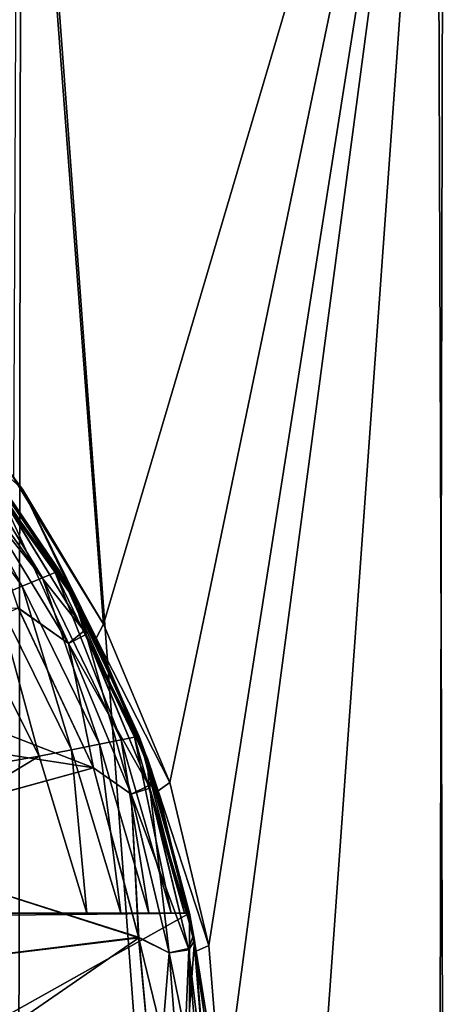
# Model space of a CAD drawing. Header units: metres. Extents: x -106 to 264, y -111 to 81.
# Tile 73 of 256: x -73.25 to -71.69, y 64.01 to 67.66. Entities that reach past the tile are written whole.
import ezdxf

# ---------------------------------------------------------------- set-up
doc = ezdxf.new("R2010")
doc.units = ezdxf.units.M
doc.layers.add('solid_20422013', color=7, linetype='CONTINUOUS')

msp = doc.modelspace()

# ---------------------------------------------------------------- linework, layer by layer
at = {"layer": 'solid_20422013'}
for points in [[(-73.245956, 69.599998, 12.586223), (-74.847794, 69.599998, 12.89389), (-73.274803, 49.099998, 12.593575)], [(-73.245956, 69.599998, 12.586223), (-73.274803, 49.099998, 12.593575), (-71.725571, 49.099998, 12.09152)], [(-73.257263, 69.599998, -12.589034), (-72.940033, 65.419754, -12.503064), (-73.272408, 65.962769, -12.59296)], [(-73.257263, 69.599998, -12.589034), (-71.704552, 69.599998, -12.081467), (-72.940033, 65.419754, -12.503064)], [(-71.68119, 69.599998, 12.071612), (-73.245956, 69.599998, 12.586223), (-71.725571, 49.099998, 12.09152)], [(-71.704552, 69.599998, -12.081467), (-71.632423, 49.099998, -12.054324), (-73.177734, 49.099998, -12.568316)], [(-71.704552, 69.599998, -12.081467), (-73.177734, 49.099998, -12.568316), (-72.5, 63.599998, -12.369317)], [(-71.704552, 69.599998, -12.081467), (-72.694832, 64.833176, -12.430636), (-72.940033, 65.419754, -12.503064)], [(-71.704552, 69.599998, -12.081467), (-72.55014, 64.229538, -12.385419), (-72.694832, 64.833176, -12.430636)], [(-71.704552, 69.599998, -12.081467), (-72.5, 63.599998, -12.369317), (-72.55014, 64.229538, -12.385419)], [(-71.68119, 69.599998, 12.071612), (-71.725571, 49.099998, 12.09152), (-70.251266, 49.099998, 11.39971)], [(-71.704552, 69.599998, -12.081467), (-70.222084, 69.599998, -11.383363), (-71.632423, 49.099998, -12.054324)], [(-73.166847, 65.591171, -12.302423), (-73.556953, 66.132416, -12.302423), (-73.514847, 66.160538, -12.181459)], [(-73.119919, 65.610611, -12.181459), (-73.514847, 66.160538, -12.181459), (-73.500465, 66.170082, -12.051724)], [(-73.166847, 65.591171, -12.302423), (-73.514847, 66.160538, -12.181459), (-73.119919, 65.610611, -12.181459)], [(-73.119919, 65.610611, -12.181459), (-73.500465, 66.170082, -12.051724), (-73.103905, 65.61718, -12.051724)], [(-73.103905, 65.61718, -12.051724), (-73.500465, 66.170082, -12.051724), (-73.378799, 66.020866, -10.9)], [(-73.241592, 65.560333, -12.406178), (-73.624023, 66.087746, -12.406178), (-73.556953, 66.132416, -12.302423)], [(-73.241592, 65.560333, -12.406178), (-73.556953, 66.132416, -12.302423), (-73.166847, 65.591171, -12.302423)], [(-73.241592, 65.560333, -12.406178), (-73.338905, 65.519974, -12.485606), (-73.624023, 66.087746, -12.406178)], [(-73.434807, 66.091408, -8.5), (-73.2808, 65.97419, -8.0076), (-73.241173, 65.919487, -8)], [(-73.056602, 65.535332, -8.5), (-73.434807, 66.091408, -8.5), (-73.241173, 65.919487, -8)], [(-73.338722, 65.923325, -8.6), (-73.434807, 66.091408, -8.5), (-73.056602, 65.535332, -8.5)], [(-73.103905, 65.61718, -12.051724), (-73.378799, 66.020866, -10.9), (-73.023697, 65.475586, -10.9)], [(-73.326019, 65.906036, -10.800091), (-73.023697, 65.475586, -10.9), (-73.378799, 66.020866, -10.9)], [(-73.2808, 65.97419, -8.0076), (-73.272408, 65.962769, -12.59296), (-72.940033, 65.419754, -12.503064)], [(-73.241173, 65.919487, -8), (-73.2808, 65.97419, -8.0076), (-72.940033, 65.419754, -12.503064)], [(-73.338722, 65.923325, -8.6), (-73.011734, 65.395424, -8.6), (-73.385361, 65.862923, -8.673258)], [(-73.326019, 65.906036, -10.800091), (-73.385284, 65.862976, -10.726795), (-73.069626, 65.347862, -10.726795)], [(-73.338722, 65.923325, -8.6), (-73.056602, 65.535332, -8.5), (-73.011734, 65.395424, -8.6)], [(-73.326019, 65.906036, -10.800091), (-73.004349, 65.381119, -10.800091), (-73.023697, 65.475586, -10.9)], [(-73.326019, 65.906036, -10.800091), (-73.069626, 65.347862, -10.726795), (-73.004349, 65.381119, -10.800091)], [(-72.96785, 65.368172, -8), (-73.241173, 65.919487, -8), (-72.940033, 65.419754, -12.503064)], [(-73.056602, 65.535332, -8.5), (-73.241173, 65.919487, -8), (-72.96785, 65.368172, -8)], [(-73.011734, 65.395424, -8.6), (-73.069702, 65.347824, -8.673258), (-73.385361, 65.862923, -8.673258)], [(-73.256874, 65.480652, -8.7), (-73.385361, 65.862923, -8.673258), (-73.069702, 65.347824, -8.673258)], [(-73.069626, 65.347862, -10.726795), (-73.385284, 65.862976, -10.726795), (-73.256187, 65.479683, -10.7)], [(-72.875168, 64.991127, -12.302423), (-73.166847, 65.591171, -12.302423), (-73.119919, 65.610611, -12.181459)], [(-72.825157, 65.001091, -12.181459), (-73.119919, 65.610611, -12.181459), (-73.103905, 65.61718, -12.051724)], [(-72.875168, 64.991127, -12.302423), (-73.119919, 65.610611, -12.181459), (-72.825157, 65.001091, -12.181459)], [(-72.825157, 65.001091, -12.181459), (-73.103905, 65.61718, -12.051724), (-72.808105, 65.004425, -12.051724)], [(-72.808105, 65.004425, -12.051724), (-73.103905, 65.61718, -12.051724), (-73.023697, 65.475586, -10.9)], [(-73.241592, 65.560333, -12.406178), (-73.058525, 64.954643, -12.485606), (-73.338905, 65.519974, -12.485606)], [(-72.954796, 64.975388, -12.406178), (-73.241592, 65.560333, -12.406178), (-73.166847, 65.591171, -12.302423)], [(-72.954796, 64.975388, -12.406178), (-73.058525, 64.954643, -12.485606), (-73.241592, 65.560333, -12.406178)], [(-72.954796, 64.975388, -12.406178), (-73.166847, 65.591171, -12.302423), (-72.875168, 64.991127, -12.302423)], [(-72.77803, 64.922676, -8.5), (-73.056602, 65.535332, -8.5), (-72.96785, 65.368172, -8)], [(-73.011734, 65.395424, -8.6), (-73.056602, 65.535332, -8.5), (-72.77803, 64.922676, -8.5)], [(-73.338905, 65.519974, -12.485606), (-73.178963, 64.93087, -12.535121), (-73.451904, 65.473396, -12.535121)], [(-73.338905, 65.519974, -12.485606), (-73.058525, 64.954643, -12.485606), (-73.178963, 64.93087, -12.535121)], [(-74.488144, 65.47435, -8.7), (-73.256874, 65.480652, -8.7), (-72.978233, 64.888229, -8.7)], [(-74.177856, 65.071266, -8.7), (-74.488144, 65.47435, -8.7), (-72.978233, 64.888229, -8.7)], [(-74.35614, 64.724815, -12.789077), (-73.451904, 65.473396, -12.535121), (-73.178963, 64.93087, -12.535121)], [(-72.97789, 64.887314, -10.7), (-73.256187, 65.479683, -10.7), (-74.178482, 65.072273, -10.7)], [(-72.978233, 64.888229, -8.7), (-73.256874, 65.480652, -8.7), (-73.069702, 65.347824, -8.673258)], [(-73.069626, 65.347862, -10.726795), (-73.256187, 65.479683, -10.7), (-72.97789, 64.887314, -10.7)], [(-72.808105, 65.004425, -12.051724), (-73.023697, 65.475586, -10.9), (-72.762939, 64.87941, -10.9)], [(-73.004349, 65.381119, -10.800091), (-72.762939, 64.87941, -10.9), (-73.023697, 65.475586, -10.9)], [(-72.96785, 65.368172, -8), (-72.940033, 65.419754, -12.503064), (-72.694832, 64.833176, -12.430636)], [(-73.011734, 65.395424, -8.6), (-72.772141, 64.822533, -8.6), (-73.069702, 65.347824, -8.673258)], [(-73.004349, 65.381119, -10.800091), (-73.069626, 65.347862, -10.726795), (-72.838432, 64.789719, -10.726795)], [(-73.011734, 65.395424, -8.6), (-72.77803, 64.922676, -8.5), (-72.772141, 64.822533, -8.6)], [(-73.004349, 65.381119, -10.800091), (-72.768761, 64.812355, -10.800091), (-72.762939, 64.87941, -10.9)], [(-73.004349, 65.381119, -10.800091), (-72.838432, 64.789719, -10.726795), (-72.768761, 64.812355, -10.800091)], [(-72.772141, 64.822533, -8.6), (-72.838516, 64.789688, -8.673258), (-73.069702, 65.347824, -8.673258)], [(-72.978233, 64.888229, -8.7), (-73.069702, 65.347824, -8.673258), (-72.838516, 64.789688, -8.673258)], [(-72.838432, 64.789719, -10.726795), (-73.069626, 65.347862, -10.726795), (-72.97789, 64.887314, -10.7)], [(-72.73764, 64.802971, -8), (-72.96785, 65.368172, -8), (-72.694832, 64.833176, -12.430636)], [(-72.77803, 64.922676, -8.5), (-72.96785, 65.368172, -8), (-72.73764, 64.802971, -8)], [(-72.97789, 64.887314, -10.7), (-74.178482, 65.072273, -10.7), (-73.947357, 64.622482, -10.7)], [(-73.94693, 64.621422, -8.7), (-74.177856, 65.071266, -8.7), (-72.978233, 64.888229, -8.7)], [(-72.954796, 64.975388, -12.406178), (-72.875168, 64.991127, -12.302423), (-72.772606, 64.349998, -12.406576)], [(-72.875168, 64.991127, -12.302423), (-72.825157, 65.001091, -12.181459), (-72.690315, 64.349998, -12.30177)], [(-72.875168, 64.991127, -12.302423), (-72.690315, 64.349998, -12.30177), (-72.772606, 64.349998, -12.406576)], [(-72.825157, 65.001091, -12.181459), (-72.808105, 65.004425, -12.051724), (-72.64019, 64.349998, -12.183582)], [(-72.825157, 65.001091, -12.181459), (-72.64019, 64.349998, -12.183582), (-72.690315, 64.349998, -12.30177)], [(-72.64019, 64.349998, -12.183582), (-72.808105, 65.004425, -12.051724), (-72.621857, 64.349998, -12.051724)], [(-72.621857, 64.349998, -11.5), (-72.621857, 64.349998, -12.051724), (-72.808105, 65.004425, -12.051724)], [(-72.621857, 64.349998, -11.5), (-72.808105, 65.004425, -12.051724), (-72.762939, 64.87941, -10.9)], [(-73.058525, 64.954643, -12.485606), (-73.001717, 64.349998, -12.535121), (-73.178963, 64.93087, -12.535121)], [(-72.954796, 64.975388, -12.406178), (-72.876541, 64.349998, -12.484083), (-73.058525, 64.954643, -12.485606)], [(-73.058525, 64.954643, -12.485606), (-72.876541, 64.349998, -12.484083), (-73.001717, 64.349998, -12.535121)], [(-72.954796, 64.975388, -12.406178), (-72.772606, 64.349998, -12.406576), (-72.876541, 64.349998, -12.484083)], [(-74.35614, 64.724815, -12.789077), (-73.178963, 64.93087, -12.535121), (-74.142174, 64.349998, -12.779625)], [(-73.178963, 64.93087, -12.535121), (-73.001717, 64.349998, -12.535121), (-74.142174, 64.349998, -12.779625)], [(-72.606819, 64.267578, -8.5), (-72.77803, 64.922676, -8.5), (-72.73764, 64.802971, -8)], [(-72.772141, 64.822533, -8.6), (-72.77803, 64.922676, -8.5), (-72.606819, 64.267578, -8.5)], [(-72.809937, 64.258156, -10.7), (-72.97789, 64.887314, -10.7), (-73.947357, 64.622482, -10.7)], [(-73.94693, 64.621422, -8.7), (-72.978233, 64.888229, -8.7), (-72.810356, 64.260483, -8.7)], [(-72.810356, 64.260483, -8.7), (-72.978233, 64.888229, -8.7), (-72.838516, 64.789688, -8.673258)], [(-72.838432, 64.789719, -10.726795), (-72.97789, 64.887314, -10.7), (-72.809937, 64.258156, -10.7)], [(-72.768761, 64.812355, -10.800091), (-72.6036, 64.248505, -10.9), (-72.762939, 64.87941, -10.9)], [(-72.621857, 64.349998, -11.5), (-72.762939, 64.87941, -10.9), (-72.6036, 64.248505, -10.9)], [(-72.73764, 64.802971, -8), (-72.694832, 64.833176, -12.430636), (-72.55014, 64.229538, -12.385419)], [(-72.772141, 64.822533, -8.6), (-72.625938, 64.219025, -8.6), (-72.838516, 64.789688, -8.673258)], [(-72.768761, 64.812355, -10.800091), (-72.838432, 64.789719, -10.726795), (-72.697403, 64.202271, -10.726795)], [(-72.772141, 64.822533, -8.6), (-72.606819, 64.267578, -8.5), (-72.625938, 64.219025, -8.6)], [(-72.768761, 64.812355, -10.800091), (-72.625046, 64.21373, -10.800091), (-72.6036, 64.248505, -10.9)], [(-72.768761, 64.812355, -10.800091), (-72.697403, 64.202271, -10.726795), (-72.625046, 64.21373, -10.800091)], [(-72.597183, 64.208702, -8), (-72.73764, 64.802971, -8), (-72.55014, 64.229538, -12.385419)], [(-72.606819, 64.267578, -8.5), (-72.73764, 64.802971, -8), (-72.597183, 64.208702, -8)], [(-72.625938, 64.219025, -8.6), (-72.697487, 64.202255, -8.673258), (-72.838516, 64.789688, -8.673258)], [(-72.810356, 64.260483, -8.7), (-72.838516, 64.789688, -8.673258), (-72.697487, 64.202255, -8.673258)], [(-72.697403, 64.202271, -10.726795), (-72.838432, 64.789719, -10.726795), (-72.809937, 64.258156, -10.7)], [(-72.809937, 64.258156, -10.7), (-73.947357, 64.622482, -10.7), (-73.805244, 64.137863, -10.7)], [(-73.805061, 64.136955, -8.7), (-73.94693, 64.621422, -8.7), (-72.810356, 64.260483, -8.7)], [(-74.142174, 64.349998, -12.779625), (-73.001717, 64.349998, -12.535121), (-75.299042, 64.349998, -11.5)], [(-73.001717, 64.349998, -12.535121), (-72.876541, 64.349998, -12.484083), (-75.299042, 64.349998, -11.5)], [(-72.876541, 64.349998, -12.484083), (-72.772606, 64.349998, -12.406576), (-75.299042, 64.349998, -11.5)], [(-72.772606, 64.349998, -12.406576), (-72.690315, 64.349998, -12.30177), (-75.299042, 64.349998, -11.5)], [(-72.690315, 64.349998, -12.30177), (-72.64019, 64.349998, -12.183582), (-75.299042, 64.349998, -11.5)], [(-75.299042, 62.849998, -11.5), (-75.25, 62.878311, -11.5), (-72.621857, 64.349998, -11.5)], [(-75.299042, 62.849998, -11.5), (-72.621857, 64.349998, -11.5), (-72.621857, 62.849998, -11.5)], [(-72.64019, 64.349998, -12.183582), (-72.621857, 64.349998, -12.051724), (-75.299042, 64.349998, -11.5)], [(-75.299042, 64.349998, -11.5), (-72.621857, 64.349998, -12.051724), (-72.621857, 64.349998, -11.5)], [(-75.25, 64.321686, -11.5), (-75.299042, 64.349998, -11.5), (-72.621857, 64.349998, -11.5)], [(-75.25, 62.878311, -11.5), (-75.25, 64.321686, -11.5), (-72.621857, 64.349998, -11.5)], [(-72.621857, 62.849998, -11.5), (-72.621857, 64.349998, -11.5), (-72.568008, 63.976719, -11.5)], [(-72.568008, 63.976719, -11.5), (-72.621857, 64.349998, -11.5), (-72.6036, 64.248505, -10.9)], [(-72.809937, 64.258156, -10.7), (-73.805244, 64.137863, -10.7), (-73.747475, 63.612625, -10.7)], [(-73.805061, 64.136955, -8.7), (-72.810356, 64.260483, -8.7), (-72.748192, 63.589809, -8.7)], [(-72.809937, 64.258156, -10.7), (-73.747475, 63.612625, -10.7), (-72.747337, 63.584942, -10.7)], [(-72.810356, 64.260483, -8.7), (-72.650093, 63.599998, -8.673258), (-72.748192, 63.589809, -8.7)], [(-72.810356, 64.260483, -8.7), (-72.697487, 64.202255, -8.673258), (-72.650093, 63.599998, -8.673258)], [(-72.697403, 64.202271, -10.726795), (-72.809937, 64.258156, -10.7), (-72.747337, 63.584942, -10.7)], [(-72.625046, 64.21373, -10.800091), (-72.650002, 63.599998, -10.726795), (-72.6036, 64.248505, -10.9)], [(-72.6036, 64.248505, -10.9), (-72.650002, 63.599998, -10.726795), (-72.550003, 63.599998, -10.9)], [(-72.625938, 64.219025, -8.6), (-72.606819, 64.267578, -8.5), (-72.550018, 63.589272, -8.5)], [(-72.606819, 64.267578, -8.5), (-72.597183, 64.208702, -8), (-72.5, 63.599998, -8)], [(-72.606819, 64.267578, -8.5), (-72.5, 63.599998, -8), (-72.550018, 63.589272, -8.5)], [(-72.568008, 63.976719, -11.5), (-72.6036, 64.248505, -10.9), (-72.550003, 63.599998, -10.9)], [(-72.625938, 64.219025, -8.6), (-72.576797, 63.599998, -8.6), (-72.697487, 64.202255, -8.673258)], [(-72.625046, 64.21373, -10.800091), (-72.697403, 64.202271, -10.726795), (-72.650002, 63.599998, -10.726795)], [(-72.625938, 64.219025, -8.6), (-72.550018, 63.589272, -8.5), (-72.576797, 63.599998, -8.6)], [(-72.597183, 64.208702, -8), (-72.55014, 64.229538, -12.385419), (-72.5, 63.599998, -12.369317)], [(-72.697403, 64.202271, -10.726795), (-72.747337, 63.584942, -10.7), (-72.650002, 63.599998, -10.726795)], [(-72.697487, 64.202255, -8.673258), (-72.576797, 63.599998, -8.6), (-72.650093, 63.599998, -8.673258)], [(-72.597183, 64.208702, -8), (-72.5, 63.599998, -12.369317), (-72.5, 63.599998, -8)], [(-73.805061, 64.136955, -8.7), (-72.748192, 63.589809, -8.7), (-73.747589, 63.612045, -8.7)]]:
    msp.add_3dface(points, dxfattribs=at)

doc.saveas('drawing.dxf')
